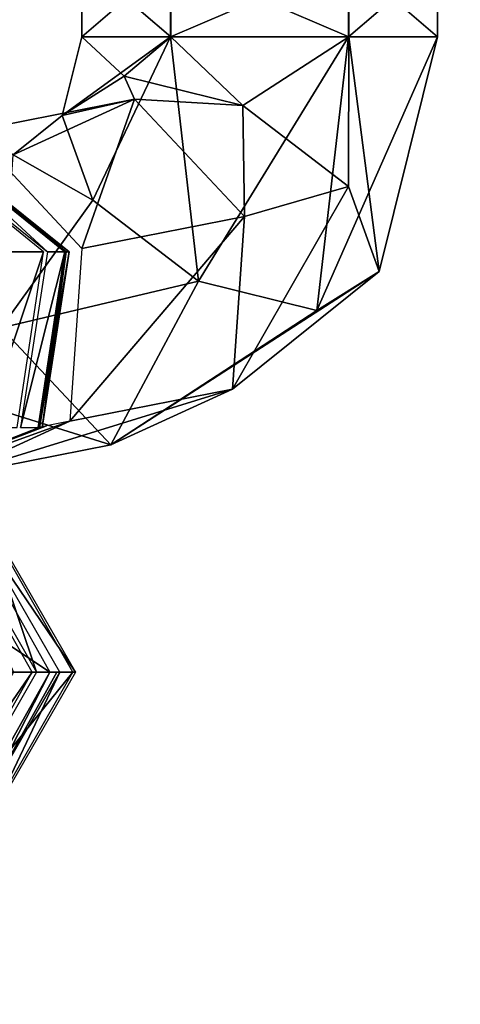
# Model space of a CAD drawing. Header units: millimetres. Extents: x -28.2 to 28.2, y -16.2 to 37.5.
# Tile 19 of 26: x 12.7 to 14.6, y 16.1 to 20.3. Entities that reach past the tile are written whole.
import ezdxf

# ---------------------------------------------------------------- set-up
doc = ezdxf.new("R2010")
doc.units = ezdxf.units.MM
doc.header["$LTSCALE"] = 65.185185
for name, color, linetype in [('103', 7, 'CONTINUOUS'), ('104', 7, 'CONTINUOUS'), ('252', 7, 'CONTINUOUS'), ('253', 7, 'CONTINUOUS'), ('254', 7, 'CONTINUOUS'), ('255', 7, 'CONTINUOUS'), ('256', 7, 'CONTINUOUS'), ('257', 7, 'CONTINUOUS'), ('258', 7, 'CONTINUOUS'), ('259', 7, 'CONTINUOUS'), ('260', 7, 'CONTINUOUS'), ('365', 7, 'CONTINUOUS'), ('366', 7, 'CONTINUOUS'), ('367', 7, 'CONTINUOUS'), ('368', 7, 'CONTINUOUS'), ('369', 7, 'CONTINUOUS'), ('370', 7, 'CONTINUOUS'), ('371', 7, 'CONTINUOUS'), ('372', 7, 'CONTINUOUS'), ('373', 7, 'CONTINUOUS'), ('374', 7, 'CONTINUOUS'), ('375', 7, 'CONTINUOUS'), ('376', 7, 'CONTINUOUS')]:
    doc.layers.add(name, color=color, linetype=linetype)

msp = doc.modelspace()

# ---------------------------------------------------------------- linework, layer by layer
at = {"layer": '103', "linetype": 'Continuous'}
for points in [[(14.4306, 26.5067, 3.1495), (28.1901, -4.8551, 2.5), (14.7756, 26.6536, 2.5), (14.4306, 26.5067, 3.1495)], [(13.7405, 26.2129, 3.1495), (27.845, -5.002, 3.1495), (14.4306, 26.5067, 3.1495), (13.7405, 26.2129, 3.1495)], [(27.845, -5.002, 3.1495), (28.1901, -4.8551, 2.5), (14.4306, 26.5067, 3.1495), (27.845, -5.002, 3.1495)], [(13.3955, 26.066, 2.5), (27.155, -5.2958, 3.1495), (13.7405, 26.2129, 3.1495), (13.3955, 26.066, 2.5)], [(27.155, -5.2958, 3.1495), (27.845, -5.002, 3.1495), (13.7405, 26.2129, 3.1495), (27.155, -5.2958, 3.1495)], [(26.8099, -5.4427, 2.5), (27.155, -5.2958, 3.1495), (13.3955, 26.066, 2.5), (26.8099, -5.4427, 2.5)]]:
    msp.add_3dface(points, dxfattribs=at)
at = {"layer": '104', "linetype": 'Continuous'}
for points in [[(14.7756, 26.6536, 2.5), (27.845, -5.002, 1.8505), (14.4306, 26.5067, 1.8505), (14.7756, 26.6536, 2.5)], [(14.4306, 26.5067, 1.8505), (27.155, -5.2958, 1.8505), (13.7405, 26.2129, 1.8505), (14.4306, 26.5067, 1.8505)], [(27.845, -5.002, 1.8505), (27.155, -5.2958, 1.8505), (14.4306, 26.5067, 1.8505), (27.845, -5.002, 1.8505)], [(26.8099, -5.4427, 2.5), (13.3955, 26.066, 2.5), (13.7405, 26.2129, 1.8505), (26.8099, -5.4427, 2.5)], [(27.155, -5.2958, 1.8505), (26.8099, -5.4427, 2.5), (13.7405, 26.2129, 1.8505), (27.155, -5.2958, 1.8505)]]:
    msp.add_3dface(points, dxfattribs=at)
at = {"layer": '252', "linetype": 'Continuous'}
msp.add_3dface([(12.423, 18.1995, 2.2459), (12.7122, 17.55, 2.7181), (12.791, 17.55, 2.3185), (12.423, 18.1995, 2.2459)], dxfattribs=at)
at = {"layer": '253', "linetype": 'Continuous'}
for points in [[(12.7122, 17.55, 2.7181), (12.3442, 16.9005, 2.6455), (12.791, 17.55, 2.3185), (12.7122, 17.55, 2.7181)], [(12.791, 17.55, 2.3185), (12.3442, 16.9005, 2.6455), (12.423, 16.9005, 2.2459), (12.791, 17.55, 2.3185)]]:
    msp.add_3dface(points, dxfattribs=at)
at = {"layer": '254', "linetype": 'Continuous'}
for points in [[(12.8092, 17.55, 2.2035), (12.5906, 18.1995, 0.8792), (12.4368, 18.1995, 2.1588), (12.8092, 17.55, 2.2035)], [(12.9629, 17.55, 0.924), (12.5906, 18.1995, 0.8792), (12.8092, 17.55, 2.2035), (12.9629, 17.55, 0.924)]]:
    msp.add_3dface(points, dxfattribs=at)
at = {"layer": '255', "linetype": 'Continuous'}
for points in [[(12.5906, 16.9005, 0.8792), (12.9629, 17.55, 0.924), (12.4368, 16.9005, 2.1588), (12.5906, 16.9005, 0.8792)], [(12.9629, 17.55, 0.924), (12.8092, 17.55, 2.2035), (12.4368, 16.9005, 2.1588), (12.9629, 17.55, 0.924)]]:
    msp.add_3dface(points, dxfattribs=at)
at = {"layer": '256', "linetype": 'Continuous'}
for points in [[(12.9075, 17.55, -1.4604), (12.5326, 18.1995, -1.449), (12.9733, 17.55, 0.6917), (12.9075, 17.55, -1.4604)], [(12.9733, 17.55, 0.6917), (12.5326, 18.1995, -1.449), (12.5985, 18.1995, 0.7031), (12.9733, 17.55, 0.6917)]]:
    msp.add_3dface(points, dxfattribs=at)
at = {"layer": '257', "linetype": 'Continuous'}
for points in [[(12.5326, 16.9005, -1.449), (12.9075, 17.55, -1.4604), (12.5985, 16.9005, 0.7031), (12.5326, 16.9005, -1.449)], [(12.9075, 17.55, -1.4604), (12.9733, 17.55, 0.6917), (12.5985, 16.9005, 0.7031), (12.9075, 17.55, -1.4604)]]:
    msp.add_3dface(points, dxfattribs=at)
at = {"layer": '258', "linetype": 'Continuous'}
for points in [[(12.8648, 17.55, -1.7771), (12.5326, 16.9005, -1.449), (12.5003, 16.9005, -1.689), (12.8648, 17.55, -1.7771)], [(12.9075, 17.55, -1.4604), (12.5326, 16.9005, -1.449), (12.8943, 17.55, -1.6198), (12.9075, 17.55, -1.4604)], [(12.8943, 17.55, -1.6198), (12.5326, 16.9005, -1.449), (12.8648, 17.55, -1.7771), (12.8943, 17.55, -1.6198)]]:
    msp.add_3dface(points, dxfattribs=at)
at = {"layer": '259', "linetype": 'Continuous'}
for points in [[(12.8648, 17.55, -1.7771), (11.8926, 18.1995, -4.2045), (12.5003, 18.1995, -1.689), (12.8648, 17.55, -1.7771)], [(11.8926, 18.1995, -4.2045), (12.8648, 17.55, -1.7771), (12.2571, 17.55, -4.2925), (11.8926, 18.1995, -4.2045)]]:
    msp.add_3dface(points, dxfattribs=at)
at = {"layer": '260', "linetype": 'Continuous'}
msp.add_3dface([(12.8648, 17.55, -1.7771), (12.5003, 16.9005, -1.689), (12.2571, 17.55, -4.2925), (12.8648, 17.55, -1.7771)], dxfattribs=at)
at = {"layer": '365', "linetype": 'Continuous'}
for points in [[(13, 20.55, -2.4988), (13.374, 20.55, -3.1489), (13, 20.228, -2.4988), (13, 20.55, -2.4988)], [(13, 20.228, -2.4988), (13.374, 20.55, -3.1489), (13.374, 20.228, -3.1489), (13, 20.228, -2.4988)], [(13.374, 20.55, -3.1489), (14.124, 20.55, -3.1501), (13.374, 20.228, -3.1489), (13.374, 20.55, -3.1489)], [(13.374, 20.228, -3.1489), (14.124, 20.55, -3.1501), (14.124, 20.228, -3.1501), (13.374, 20.228, -3.1489)], [(14.124, 20.55, -3.1501), (14.5, 20.55, -2.5012), (14.124, 20.228, -3.1501), (14.124, 20.55, -3.1501)], [(14.124, 20.228, -3.1501), (14.5, 20.55, -2.5012), (14.5, 20.228, -2.5012), (14.124, 20.228, -3.1501)]]:
    msp.add_3dface(points, dxfattribs=at)
at = {"layer": '366', "linetype": 'Continuous'}
for points in [[(13, 20.55, -2.4988), (13, 20.228, -2.4988), (13.376, 20.228, -1.8499), (13, 20.55, -2.4988)], [(13.376, 20.55, -1.8499), (13, 20.55, -2.4988), (13.376, 20.228, -1.8499), (13.376, 20.55, -1.8499)], [(14.126, 20.55, -1.8511), (13.376, 20.55, -1.8499), (14.126, 20.228, -1.8511), (14.126, 20.55, -1.8511)], [(14.126, 20.228, -1.8511), (13.376, 20.55, -1.8499), (13.376, 20.228, -1.8499), (14.126, 20.228, -1.8511)], [(14.5, 20.55, -2.5012), (14.126, 20.55, -1.8511), (14.5, 20.228, -2.5012), (14.5, 20.55, -2.5012)], [(14.5, 20.228, -2.5012), (14.126, 20.55, -1.8511), (14.126, 20.228, -1.8511), (14.5, 20.228, -2.5012)]]:
    msp.add_3dface(points, dxfattribs=at)
at = {"layer": '367', "linetype": 'Continuous'}
for points in [[(12.9173, 19.8969, -2.4054), (13.374, 20.228, -3.1489), (13.0467, 19.5391, -2.8352), (12.9173, 19.8969, -2.4054)], [(13, 20.228, -2.4988), (13.374, 20.228, -3.1489), (12.9173, 19.8969, -2.4054), (13, 20.228, -2.4988)], [(13.0467, 19.5391, -2.8352), (13.374, 20.228, -3.1489), (13.4916, 19.1983, -2.9596), (13.0467, 19.5391, -2.8352)], [(13.374, 20.228, -3.1489), (14.124, 20.228, -3.1501), (13.4916, 19.1983, -2.9596), (13.374, 20.228, -3.1489)], [(13.4916, 19.1983, -2.9596), (14.124, 20.228, -3.1501), (13.9913, 19.0743, -2.7058), (13.4916, 19.1983, -2.9596)], [(13.9913, 19.0743, -2.7058), (14.5, 20.228, -2.5012), (14.2531, 19.2396, -2.2224), (13.9913, 19.0743, -2.7058)], [(14.124, 20.228, -3.1501), (14.5, 20.228, -2.5012), (13.9913, 19.0743, -2.7058), (14.124, 20.228, -3.1501)], [(12.9173, 19.8969, -2.4054), (13.0467, 19.5391, -2.8352), (12.7103, 19.7304, -2.1717), (12.9173, 19.8969, -2.4054)], [(12.7103, 19.7304, -2.1717), (13.0467, 19.5391, -2.8352), (12.6602, 19.0019, -2.343), (12.7103, 19.7304, -2.1717)], [(13.0467, 19.5391, -2.8352), (13.4916, 19.1983, -2.9596), (12.6602, 19.0019, -2.343), (13.0467, 19.5391, -2.8352)], [(13.9913, 19.0743, -2.7058), (14.2531, 19.2396, -2.2224), (13.1227, 18.508, -2.0195), (13.9913, 19.0743, -2.7058)], [(13.1227, 18.508, -2.0195), (14.2531, 19.2396, -2.2224), (13.6352, 18.7425, -1.5247), (13.1227, 18.508, -2.0195)], [(12.6602, 19.0019, -2.343), (13.4916, 19.1983, -2.9596), (13.1227, 18.508, -2.0195), (12.6602, 19.0019, -2.343)], [(13.4916, 19.1983, -2.9596), (13.9913, 19.0743, -2.7058), (13.1227, 18.508, -2.0195), (13.4916, 19.1983, -2.9596)]]:
    msp.add_3dface(points, dxfattribs=at)
at = {"layer": '368', "linetype": 'Continuous'}
for points in [[(13, 20.228, -2.4988), (12.9173, 19.8969, -2.4054), (13.1791, 20.0622, -1.9221), (13, 20.228, -2.4988)], [(13.376, 20.228, -1.8499), (13, 20.228, -2.4988), (13.1791, 20.0622, -1.9221), (13.376, 20.228, -1.8499)], [(13.6788, 19.9382, -1.6683), (13.376, 20.228, -1.8499), (13.1791, 20.0622, -1.9221), (13.6788, 19.9382, -1.6683)], [(14.126, 20.228, -1.8511), (13.376, 20.228, -1.8499), (13.6788, 19.9382, -1.6683), (14.126, 20.228, -1.8511)], [(14.1237, 19.5974, -1.7927), (14.126, 20.228, -1.8511), (13.6788, 19.9382, -1.6683), (14.1237, 19.5974, -1.7927)], [(14.2531, 19.2396, -2.2224), (14.126, 20.228, -1.8511), (14.1237, 19.5974, -1.7927), (14.2531, 19.2396, -2.2224)], [(14.5, 20.228, -2.5012), (14.126, 20.228, -1.8511), (14.2531, 19.2396, -2.2224), (14.5, 20.228, -2.5012)], [(13.1791, 20.0622, -1.9221), (12.9173, 19.8969, -2.4054), (13.2228, 19.9649, -1.6769), (13.1791, 20.0622, -1.9221)], [(13.6788, 19.9382, -1.6683), (13.1791, 20.0622, -1.9221), (13.2228, 19.9649, -1.6769), (13.6788, 19.9382, -1.6683)], [(12.9173, 19.8969, -2.4054), (12.7103, 19.7304, -2.1717), (13.2228, 19.9649, -1.6769), (12.9173, 19.8969, -2.4054)], [(13.6853, 19.4709, -1.3534), (13.6788, 19.9382, -1.6683), (13.2228, 19.9649, -1.6769), (13.6853, 19.4709, -1.3534)], [(14.1237, 19.5974, -1.7927), (13.6788, 19.9382, -1.6683), (13.6853, 19.4709, -1.3534), (14.1237, 19.5974, -1.7927)], [(13.6352, 18.7425, -1.5247), (14.1237, 19.5974, -1.7927), (13.6853, 19.4709, -1.3534), (13.6352, 18.7425, -1.5247)], [(13.6352, 18.7425, -1.5247), (14.2531, 19.2396, -2.2224), (14.1237, 19.5974, -1.7927), (13.6352, 18.7425, -1.5247)]]:
    msp.add_3dface(points, dxfattribs=at)
at = {"layer": '369', "linetype": 'Continuous'}
for points in [[(12.6602, 19.0019, -2.343), (13.1227, 18.508, -2.0195), (11.9752, 18.8672, -1.5696), (12.6602, 19.0019, -2.343)], [(11.9752, 18.8672, -1.5696), (13.1227, 18.508, -2.0195), (12.4377, 18.3732, -1.2461), (11.9752, 18.8672, -1.5696)], [(12.4377, 18.3732, -1.2461), (13.6352, 18.7425, -1.5247), (12.9502, 18.6077, -0.7513), (12.4377, 18.3732, -1.2461)], [(13.1227, 18.508, -2.0195), (13.6352, 18.7425, -1.5247), (12.4377, 18.3732, -1.2461), (13.1227, 18.508, -2.0195)]]:
    msp.add_3dface(points, dxfattribs=at)
at = {"layer": '370', "linetype": 'Continuous'}
for points in [[(13.2228, 19.9649, -1.6769), (12.7103, 19.7304, -2.1717), (12.5379, 19.8301, -0.9035), (13.2228, 19.9649, -1.6769)], [(13.0003, 19.3361, -0.58), (13.2228, 19.9649, -1.6769), (12.5379, 19.8301, -0.9035), (13.0003, 19.3361, -0.58)], [(13.6853, 19.4709, -1.3534), (13.2228, 19.9649, -1.6769), (13.0003, 19.3361, -0.58), (13.6853, 19.4709, -1.3534)], [(13.6352, 18.7425, -1.5247), (13.6853, 19.4709, -1.3534), (12.9502, 18.6077, -0.7513), (13.6352, 18.7425, -1.5247)], [(12.9502, 18.6077, -0.7513), (13.6853, 19.4709, -1.3534), (13.0003, 19.3361, -0.58), (12.9502, 18.6077, -0.7513)]]:
    msp.add_3dface(points, dxfattribs=at)
at = {"layer": '371', "linetype": 'Continuous'}
for points in [[(12.1224, 18.3086, -0.3763), (12.9502, 18.6077, -0.7513), (12.8518, 18.5881, -0.5856), (12.1224, 18.3086, -0.3763)], [(12.4377, 18.3732, -1.2461), (12.9502, 18.6077, -0.7513), (12.1224, 18.3086, -0.3763), (12.4377, 18.3732, -1.2461)], [(12.8209, 18.5812, -0.3945), (12.1224, 18.3086, -0.3763), (12.8518, 18.5881, -0.5856), (12.8209, 18.5812, -0.3945)]]:
    msp.add_3dface(points, dxfattribs=at)
at = {"layer": '372', "linetype": 'Continuous'}
for points in [[(12.3617, 19.7914, 0.1097), (12.9469, 19.3226, 0.0945), (12.3489, 19.7914, -0.3822), (12.3617, 19.7914, 0.1097)], [(12.3489, 19.7914, -0.3822), (12.9469, 19.3226, 0.0945), (12.9341, 19.3226, -0.3974), (12.3489, 19.7914, -0.3822)], [(12.8337, 18.5812, 0.0974), (12.8209, 18.5812, -0.3945), (12.9341, 19.3226, -0.3974), (12.8337, 18.5812, 0.0974)], [(12.9469, 19.3226, 0.0945), (12.8337, 18.5812, 0.0974), (12.9341, 19.3226, -0.3974), (12.9469, 19.3226, 0.0945)]]:
    msp.add_3dface(points, dxfattribs=at)
at = {"layer": '373', "linetype": 'Continuous'}
for points in [[(12.3494, 19.7914, 0.5758), (12.9345, 19.3226, 0.5935), (12.3616, 19.7914, 0.1724), (12.3494, 19.7914, 0.5758)], [(12.3616, 19.7914, 0.1724), (12.9345, 19.3226, 0.5935), (12.9467, 19.3226, 0.1901), (12.3616, 19.7914, 0.1724)], [(12.8213, 18.5812, 0.5901), (12.8335, 18.5812, 0.1867), (12.9467, 19.3226, 0.1901), (12.8213, 18.5812, 0.5901)], [(12.9345, 19.3226, 0.5935), (12.8213, 18.5812, 0.5901), (12.9467, 19.3226, 0.1901), (12.9345, 19.3226, 0.5935)]]:
    msp.add_3dface(points, dxfattribs=at)
at = {"layer": '374', "linetype": 'Continuous'}
for points in [[(12.9289, 19.3226, 0.689), (12.3494, 19.7914, 0.5758), (12.3457, 19.7914, 0.6383), (12.9289, 19.3226, 0.689)], [(12.9345, 19.3226, 0.5935), (12.3494, 19.7914, 0.5758), (12.9289, 19.3226, 0.689), (12.9345, 19.3226, 0.5935)], [(12.8161, 18.5812, 0.6792), (12.9345, 19.3226, 0.5935), (12.9289, 19.3226, 0.689), (12.8161, 18.5812, 0.6792)], [(12.8193, 18.5812, 0.6346), (12.9345, 19.3226, 0.5935), (12.8161, 18.5812, 0.6792), (12.8193, 18.5812, 0.6346)], [(12.8213, 18.5812, 0.5901), (12.9345, 19.3226, 0.5935), (12.8193, 18.5812, 0.6346), (12.8213, 18.5812, 0.5901)]]:
    msp.add_3dface(points, dxfattribs=at)
at = {"layer": '375', "linetype": 'Continuous'}
for points in [[(12.8551, 19.3226, 1.5396), (12.3457, 19.7914, 0.6383), (12.2719, 19.7914, 1.489), (12.8551, 19.3226, 1.5396)], [(12.9289, 19.3226, 0.689), (12.3457, 19.7914, 0.6383), (12.8551, 19.3226, 1.5396), (12.9289, 19.3226, 0.689)], [(12.7422, 18.5812, 1.5298), (12.9289, 19.3226, 0.689), (12.8551, 19.3226, 1.5396), (12.7422, 18.5812, 1.5298)], [(12.8161, 18.5812, 0.6792), (12.9289, 19.3226, 0.689), (12.7422, 18.5812, 1.5298), (12.8161, 18.5812, 0.6792)]]:
    msp.add_3dface(points, dxfattribs=at)
at = {"layer": '376', "linetype": 'Continuous'}
for points in [[(12.2615, 19.7914, 1.5719), (12.7019, 19.3226, 2.5088), (12.8393, 19.3226, 1.6661), (12.2615, 19.7914, 1.5719)], [(12.7019, 19.3226, 2.5088), (12.5901, 18.5812, 2.4906), (12.8393, 19.3226, 1.6661), (12.7019, 19.3226, 2.5088)], [(12.5901, 18.5812, 2.4906), (12.7275, 18.5812, 1.6479), (12.8393, 19.3226, 1.6661), (12.5901, 18.5812, 2.4906)]]:
    msp.add_3dface(points, dxfattribs=at)

doc.saveas('drawing.dxf')
